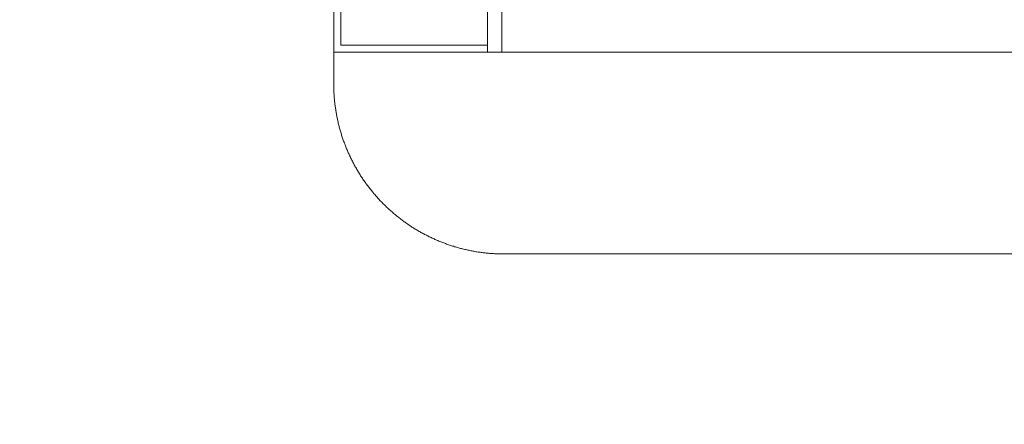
# Model space of a CAD drawing. Header units: millimetres. Extents: x -38341 to 3709, y -10682 to 48718.
# Tile 79 of 118: x -5616 to -3882, y 37466 to 38178. Entities that reach past the tile are written whole.
import ezdxf

# ---------------------------------------------------------------- set-up
doc = ezdxf.new("R2010")
doc.units = ezdxf.units.MM
doc.header["$LTSCALE"] = 50
for name, color, linetype, lineweight in [('02モデリング-03スラブ-仕上げ', 7, 'Continuous', 5), ('02モデリング-03スラブ-仕上げ_ハッチング', 7, 'Continuous', 5), ('02モデリング-04壁-内部', 7, 'Continuous', 5), ('02モデリング-04壁-内部_ハッチング', 7, 'Continuous', 5), ('02モデリング-07建具-木製', 7, 'Continuous', 5), ('02モデリング-07建具-木製_ハッチング', 7, 'Continuous', 5), ('一般', 7, 'Continuous', 5)]:
    doc.layers.add(name, color=color, linetype=linetype, lineweight=lineweight)
doc.styles.get("Standard").update_dxf_attribs({"font": 'txt', "bigfont": 'BIGFONT.SHX'})

# ---------------------------------------------------------------- blocks, each defined once
blk = doc.blocks.new('グループ-234')
at = {"color": 255, "linetype": 'Continuous', "lineweight": 5, "transparency": 33554687}
blk.add_wipeout([(4822.5, 585), (4822.5, 5617.5), (8877.5, 5617.5), (8877.5, 2467.5), (11022.5, 2467.5), (11022.5, 2117.5), (11677.5, 2117.5), (11677.5, 572.5), (11227.5, 572.5), (11227.5, 122.5), (5272.5, 122.5), (5272.5, 572.5), (4822.5, 572.5)], dxfattribs=at).dxf.layer = '02モデリング-03スラブ-仕上げ_ハッチング'
at = {"layer": '02モデリング-03スラブ-仕上げ', "color": 7, "linetype": 'Continuous', "lineweight": 5, "transparency": 33554687, "flags": 128}
blk.add_lwpolyline([(4822.5, 585), (4822.5, 5617.5), (8877.5, 5617.5), (8877.5, 2467.5), (11022.5, 2467.5), (11022.5, 2117.5), (11677.5, 2117.5), (11677.5, 572.5), (11227.5, 572.5), (11227.5, 122.5), (5272.5, 122.5), (5272.5, 572.5), (4822.5, 572.5)], close=True, dxfattribs=at)
at = {"color": 255, "linetype": 'Continuous', "lineweight": 5, "transparency": 33554687}
blk.add_wipeout([(4822.5, 585), (4822.5, 5617.5), (8877.5, 5617.5), (8877.5, 2467.5), (11022.5, 2467.5), (11022.5, 2117.5), (11677.5, 2117.5), (11677.5, 572.5), (11227.5, 572.5), (11227.5, 122.5), (5272.5, 122.5), (5272.5, 572.5), (4822.5, 572.5)], dxfattribs=at).dxf.layer = '02モデリング-03スラブ-仕上げ_ハッチング'
at = {"layer": '02モデリング-03スラブ-仕上げ', "color": 7, "linetype": 'Continuous', "lineweight": 5, "transparency": 33554687, "flags": 128}
blk.add_lwpolyline([(4822.5, 585), (4822.5, 5617.5), (8877.5, 5617.5), (8877.5, 2467.5), (11022.5, 2467.5), (11022.5, 2117.5), (11677.5, 2117.5), (11677.5, 572.5), (11227.5, 572.5), (11227.5, 122.5), (5272.5, 122.5), (5272.5, 572.5), (4822.5, 572.5)], close=True, dxfattribs=at)
at = {"layer": '02モデリング-03スラブ-仕上げ', "color": 0, "flags": 1}
for tag in ['IFC_UUID', 'instanceID']:
    blk.add_attdef(tag, (4822.5, 122.5), '', height=0.18, dxfattribs=at)
blk = doc.blocks.new('グループ-298')
at = {"color": 255, "linetype": 'Continuous', "lineweight": 5, "transparency": 33554687}
for points in [[(-775, 45), (-750, 45), (-750, -45), (-775, -45)], [(750, 45), (775, 45), (775, -45), (750, -45)]]:
    blk.add_wipeout(points, dxfattribs=at).dxf.layer = '02モデリング-07建具-木製_ハッチング'
at = {"layer": '02モデリング-07建具-木製', "color": 7, "linetype": 'Continuous', "lineweight": 5, "transparency": 33554687, "flags": 128}
for points in [[(-775, 45), (-750, 45), (-750, -45), (-775, -45)], [(750, 45), (775, 45), (775, -45), (750, -45)]]:
    blk.add_lwpolyline(points, close=True, dxfattribs=at)
blk = doc.blocks.new('グループ-299')
at = {"color": 255, "linetype": 'Continuous', "lineweight": 5, "transparency": 33554687}
blk.add_wipeout([(-750, 45), (750, 45), (750, -45), (-750, -45)], dxfattribs=at).dxf.layer = '02モデリング-07建具-木製_ハッチング'
at = {"layer": '02モデリング-07建具-木製', "color": 7, "linetype": 'Continuous', "lineweight": 5, "transparency": 33554687, "flags": 128}
blk.add_lwpolyline([(-750, 45), (750, 45), (750, -45), (-750, -45)], close=True, dxfattribs=at)
at = {"layer": '02モデリング-07建具-木製', "color": 7, "transparency": 33554687}
blk.add_blockref('グループ-298', (0, 0), dxfattribs=at)
at = {"layer": '02モデリング-07建具-木製', "color": 7, "linetype": 'Continuous', "lineweight": 5, "transparency": 33554687}
for p, q in [((-775, 45), (-750, 45)), ((-750, 45), (-750, -45)), ((775, 45), (750, 45)), ((750, 45), (750, -45)), ((-775, -45), (-750, -45)), ((775, -45), (750, -45))]:
    blk.add_line(p, q, dxfattribs=at)
blk = doc.blocks.new('グループ-300')
at = {"layer": '02モデリング-07建具-木製', "color": 7, "linetype": 'Continuous', "lineweight": 5, "transparency": 33554687}
for p, q in [((-775, 45), (775, 45)), ((-775, -45), (775, -45))]:
    blk.add_line(p, q, dxfattribs=at)
blk = doc.blocks.new('窓 (2D)-2')
at = {"layer": '02モデリング-07建具-木製', "color": 7, "transparency": 33554687}
blk.add_blockref('グループ-299', (0, 0), dxfattribs=at)
at = {"layer": '02モデリング-07建具-木製', "color": 0, "flags": 1}
for tag in ['IFC_UUID', 'instanceID']:
    blk.add_attdef(tag, (9136, 2455), '', height=0.18, dxfattribs=at)
at = {"layer": '02モデリング-07建具-木製', "color": 7, "transparency": 33554687}
blk.add_blockref('グループ-300', (0, 0), dxfattribs=at)
blk = doc.blocks.new('_2F-FL (2D)')
at = {"layer": '02モデリング-03スラブ-仕上げ', "color": 7, "transparency": 33554687}
blk.add_blockref('グループ-234', (0, 0), dxfattribs=at)
at = {"layer": '一般', "color": 7, "linetype": 'Continuous', "lineweight": 13, "transparency": 33554687}
for points in [[(8865, 2455), (11005, 2455)], [(11005, 2099.8), (9165, 2099.8), (9163.2, 2099.8), (9161.3, 2099.8), (9159.5, 2099.8), (9157.6, 2099.9), (9155.8, 2099.9), (9154, 2100), (9152.1, 2100.1), (9150.3, 2100.2), (9148.4, 2100.3), (9146.6, 2100.4), (9144.8, 2100.5), (9142.9, 2100.6), (9141.1, 2100.8), (9139.3, 2100.9), (9137.4, 2101.1), (9135.6, 2101.2), (9133.8, 2101.4), (9131.9, 2101.6), (9130.1, 2101.8), (9128.3, 2102.1), (9126.5, 2102.3), (9124.6, 2102.5), (9122.8, 2102.8), (9121, 2103), (9119.2, 2103.3), (9117.3, 2103.6), (9115.5, 2103.9), (9113.7, 2104.2), (9111.9, 2104.5), (9110.1, 2104.9), (9108.3, 2105.2), (9106.5, 2105.6), (9104.7, 2105.9), (9102.9, 2106.3), (9101.1, 2106.7), (9099.3, 2107.1), (9097.5, 2107.5), (9095.7, 2107.9), (9093.9, 2108.3), (9092.1, 2108.8), (9090.3, 2109.2), (9088.5, 2109.7), (9086.8, 2110.2), (9085, 2110.7), (9083.2, 2111.2), (9081.4, 2111.7), (9079.7, 2112.2), (9077.9, 2112.7), (9076.2, 2113.3), (9074.4, 2113.8), (9072.6, 2114.4), (9070.9, 2114.9), (9069.1, 2115.5), (9067.4, 2116.1), (9065.7, 2116.7), (9063.9, 2117.3), (9062.2, 2118), (9060.5, 2118.6), (9058.8, 2119.2), (9057, 2119.9), (9055.3, 2120.6), (9053.6, 2121.2), (9051.9, 2121.9), (9050.2, 2122.6), (9048.5, 2123.3), (9046.8, 2124.1), (9045.1, 2124.8), (9043.4, 2125.5), (9041.7, 2126.3), (9040.1, 2127), (9038.4, 2127.8), (9036.7, 2128.6), (9035.1, 2129.4), (9033.4, 2130.2), (9031.8, 2131), (9030.1, 2131.8), (9028.5, 2132.7), (9026.8, 2133.5), (9025.2, 2134.4), (9023.6, 2135.2), (9022, 2136.1), (9020.3, 2137), (9018.7, 2137.9), (9017.1, 2138.8), (9015.5, 2139.7), (9013.9, 2140.6), (9012.4, 2141.5), (9010.8, 2142.5), (9009.2, 2143.4), (9007.6, 2144.4), (9006.1, 2145.4), (9004.5, 2146.3), (9002.9, 2147.3), (9001.4, 2148.3), (8999.9, 2149.3), (8998.3, 2150.4), (8996.8, 2151.4), (8995.3, 2152.4), (8993.8, 2153.5), (8992.3, 2154.5), (8990.8, 2155.6), (8989.3, 2156.7), (8987.8, 2157.7), (8986.3, 2158.8), (8984.8, 2159.9), (8983.3, 2161), (8981.9, 2162.2), (8980.4, 2163.3), (8979, 2164.4), (8977.5, 2165.6), (8976.1, 2166.7), (8974.7, 2167.9), (8973.3, 2169.1), (8971.9, 2170.2), (8970.4, 2171.4), (8969, 2172.6), (8967.7, 2173.8), (8966.3, 2175.1), (8964.9, 2176.3), (8963.5, 2177.5), (8962.2, 2178.8), (8960.8, 2180), (8959.5, 2181.3), (8958.1, 2182.5), (8956.8, 2183.8), (8955.5, 2185.1), (8954.2, 2186.4), (8952.9, 2187.7), (8951.6, 2189), (8950.3, 2190.3), (8949, 2191.6), (8947.7, 2192.9), (8946.5, 2194.3), (8945.2, 2195.6), (8944, 2197), (8942.7, 2198.3), (8941.5, 2199.7), (8940.3, 2201.1), (8939, 2202.5), (8937.8, 2203.8), (8936.6, 2205.2), (8935.4, 2206.6), (8934.3, 2208.1), (8933.1, 2209.5), (8931.9, 2210.9), (8930.8, 2212.3), (8929.6, 2213.8), (8928.5, 2215.2), (8927.4, 2216.7), (8926.2, 2218.1), (8925.1, 2219.6), (8924, 2221.1), (8922.9, 2222.6), (8921.9, 2224.1), (8920.8, 2225.6), (8919.7, 2227.1), (8918.7, 2228.6), (8917.6, 2230.1), (8916.6, 2231.6), (8915.6, 2233.1), (8914.5, 2234.7), (8913.5, 2236.2), (8912.5, 2237.7), (8911.5, 2239.3), (8910.6, 2240.9), (8909.6, 2242.4), (8908.6, 2244), (8907.7, 2245.6), (8906.7, 2247.1), (8905.8, 2248.7), (8904.9, 2250.3), (8904, 2251.9), (8903.1, 2253.5), (8902.2, 2255.1), (8901.3, 2256.8), (8900.4, 2258.4), (8899.6, 2260), (8898.7, 2261.6), (8897.9, 2263.3), (8897, 2264.9), (8896.2, 2266.6), (8895.4, 2268.2), (8894.6, 2269.9), (8893.8, 2271.5), (8893, 2273.2), (8892.2, 2274.9), (8891.5, 2276.5), (8890.7, 2278.2), (8890, 2279.9), (8889.3, 2281.6), (8888.5, 2283.3), (8887.8, 2285), (8887.1, 2286.7), (8886.4, 2288.4), (8885.8, 2290.1), (8885.1, 2291.8), (8884.4, 2293.5), (8883.8, 2295.3), (8883.2, 2297), (8882.5, 2298.7), (8881.9, 2300.5), (8881.3, 2302.2), (8880.7, 2303.9), (8880.1, 2305.7), (8879.6, 2307.4), (8879, 2309.2), (8878.5, 2311), (8877.9, 2312.7), (8877.4, 2314.5), (8876.9, 2316.2), (8876.4, 2318), (8875.9, 2319.8), (8875.4, 2321.6), (8874.9, 2323.3), (8874.4, 2325.1), (8874, 2326.9), (8873.5, 2328.7), (8873.1, 2330.5), (8872.7, 2332.3), (8872.3, 2334.1), (8871.9, 2335.9), (8871.5, 2337.7), (8871.1, 2339.5), (8870.8, 2341.3), (8870.4, 2343.1), (8870.1, 2344.9), (8869.7, 2346.7), (8869.4, 2348.5), (8869.1, 2350.3), (8868.8, 2352.1), (8868.5, 2354), (8868.2, 2355.8), (8868, 2357.6), (8867.7, 2359.4), (8867.5, 2361.2), (8867.3, 2363.1), (8867, 2364.9), (8866.8, 2366.7), (8866.6, 2368.6), (8866.4, 2370.4), (8866.3, 2372.2), (8866.1, 2374.1), (8866, 2375.9), (8865.8, 2377.7), (8865.7, 2379.6), (8865.6, 2381.4), (8865.5, 2383.2), (8865.4, 2385.1), (8865.3, 2386.9), (8865.2, 2388.8), (8865.1, 2390.6), (8865.1, 2392.4), (8865.1, 2394.3), (8865, 2396.1), (8865, 2398), (8865, 2399.8), (8865, 2455)], [(8865, 2455), (11005, 2455)], [(11005, 2099.8), (9165, 2099.8), (9163.2, 2099.8), (9161.3, 2099.8), (9159.5, 2099.8), (9157.6, 2099.9), (9155.8, 2099.9), (9154, 2100), (9152.1, 2100.1), (9150.3, 2100.2), (9148.4, 2100.3), (9146.6, 2100.4), (9144.8, 2100.5), (9142.9, 2100.6), (9141.1, 2100.8), (9139.3, 2100.9), (9137.4, 2101.1), (9135.6, 2101.2), (9133.8, 2101.4), (9131.9, 2101.6), (9130.1, 2101.8), (9128.3, 2102.1), (9126.5, 2102.3), (9124.6, 2102.5), (9122.8, 2102.8), (9121, 2103), (9119.2, 2103.3), (9117.3, 2103.6), (9115.5, 2103.9), (9113.7, 2104.2), (9111.9, 2104.5), (9110.1, 2104.9), (9108.3, 2105.2), (9106.5, 2105.6), (9104.7, 2105.9), (9102.9, 2106.3), (9101.1, 2106.7), (9099.3, 2107.1), (9097.5, 2107.5), (9095.7, 2107.9), (9093.9, 2108.3), (9092.1, 2108.8), (9090.3, 2109.2), (9088.5, 2109.7), (9086.8, 2110.2), (9085, 2110.7), (9083.2, 2111.2), (9081.4, 2111.7), (9079.7, 2112.2), (9077.9, 2112.7), (9076.2, 2113.3), (9074.4, 2113.8), (9072.6, 2114.4), (9070.9, 2114.9), (9069.1, 2115.5), (9067.4, 2116.1), (9065.7, 2116.7), (9063.9, 2117.3), (9062.2, 2118), (9060.5, 2118.6), (9058.8, 2119.2), (9057, 2119.9), (9055.3, 2120.6), (9053.6, 2121.2), (9051.9, 2121.9), (9050.2, 2122.6), (9048.5, 2123.3), (9046.8, 2124.1), (9045.1, 2124.8), (9043.4, 2125.5), (9041.7, 2126.3), (9040.1, 2127), (9038.4, 2127.8), (9036.7, 2128.6), (9035.1, 2129.4), (9033.4, 2130.2), (9031.8, 2131), (9030.1, 2131.8), (9028.5, 2132.7), (9026.8, 2133.5), (9025.2, 2134.4), (9023.6, 2135.2), (9022, 2136.1), (9020.3, 2137), (9018.7, 2137.9), (9017.1, 2138.8), (9015.5, 2139.7), (9013.9, 2140.6), (9012.4, 2141.5), (9010.8, 2142.5), (9009.2, 2143.4), (9007.6, 2144.4), (9006.1, 2145.4), (9004.5, 2146.3), (9002.9, 2147.3), (9001.4, 2148.3), (8999.9, 2149.3), (8998.3, 2150.4), (8996.8, 2151.4), (8995.3, 2152.4), (8993.8, 2153.5), (8992.3, 2154.5), (8990.8, 2155.6), (8989.3, 2156.7), (8987.8, 2157.7), (8986.3, 2158.8), (8984.8, 2159.9), (8983.3, 2161), (8981.9, 2162.2), (8980.4, 2163.3), (8979, 2164.4), (8977.5, 2165.6), (8976.1, 2166.7), (8974.7, 2167.9), (8973.3, 2169.1), (8971.9, 2170.2), (8970.4, 2171.4), (8969, 2172.6), (8967.7, 2173.8), (8966.3, 2175.1), (8964.9, 2176.3), (8963.5, 2177.5), (8962.2, 2178.8), (8960.8, 2180), (8959.5, 2181.3), (8958.1, 2182.5), (8956.8, 2183.8), (8955.5, 2185.1), (8954.2, 2186.4), (8952.9, 2187.7), (8951.6, 2189), (8950.3, 2190.3), (8949, 2191.6), (8947.7, 2192.9), (8946.5, 2194.3), (8945.2, 2195.6), (8944, 2197), (8942.7, 2198.3), (8941.5, 2199.7), (8940.3, 2201.1), (8939, 2202.5), (8937.8, 2203.8), (8936.6, 2205.2), (8935.4, 2206.6), (8934.3, 2208.1), (8933.1, 2209.5), (8931.9, 2210.9), (8930.8, 2212.3), (8929.6, 2213.8), (8928.5, 2215.2), (8927.4, 2216.7), (8926.2, 2218.1), (8925.1, 2219.6), (8924, 2221.1), (8922.9, 2222.6), (8921.9, 2224.1), (8920.8, 2225.6), (8919.7, 2227.1), (8918.7, 2228.6), (8917.6, 2230.1), (8916.6, 2231.6), (8915.6, 2233.1), (8914.5, 2234.7), (8913.5, 2236.2), (8912.5, 2237.7), (8911.5, 2239.3), (8910.6, 2240.9), (8909.6, 2242.4), (8908.6, 2244), (8907.7, 2245.6), (8906.7, 2247.1), (8905.8, 2248.7), (8904.9, 2250.3), (8904, 2251.9), (8903.1, 2253.5), (8902.2, 2255.1), (8901.3, 2256.8), (8900.4, 2258.4), (8899.6, 2260), (8898.7, 2261.6), (8897.9, 2263.3), (8897, 2264.9), (8896.2, 2266.6), (8895.4, 2268.2), (8894.6, 2269.9), (8893.8, 2271.5), (8893, 2273.2), (8892.2, 2274.9), (8891.5, 2276.5), (8890.7, 2278.2), (8890, 2279.9), (8889.3, 2281.6), (8888.5, 2283.3), (8887.8, 2285), (8887.1, 2286.7), (8886.4, 2288.4), (8885.8, 2290.1), (8885.1, 2291.8), (8884.4, 2293.5), (8883.8, 2295.3), (8883.2, 2297), (8882.5, 2298.7), (8881.9, 2300.5), (8881.3, 2302.2), (8880.7, 2303.9), (8880.1, 2305.7), (8879.6, 2307.4), (8879, 2309.2), (8878.5, 2311), (8877.9, 2312.7), (8877.4, 2314.5), (8876.9, 2316.2), (8876.4, 2318), (8875.9, 2319.8), (8875.4, 2321.6), (8874.9, 2323.3), (8874.4, 2325.1), (8874, 2326.9), (8873.5, 2328.7), (8873.1, 2330.5), (8872.7, 2332.3), (8872.3, 2334.1), (8871.9, 2335.9), (8871.5, 2337.7), (8871.1, 2339.5), (8870.8, 2341.3), (8870.4, 2343.1), (8870.1, 2344.9), (8869.7, 2346.7), (8869.4, 2348.5), (8869.1, 2350.3), (8868.8, 2352.1), (8868.5, 2354), (8868.2, 2355.8), (8868, 2357.6), (8867.7, 2359.4), (8867.5, 2361.2), (8867.3, 2363.1), (8867, 2364.9), (8866.8, 2366.7), (8866.6, 2368.6), (8866.4, 2370.4), (8866.3, 2372.2), (8866.1, 2374.1), (8866, 2375.9), (8865.8, 2377.7), (8865.7, 2379.6), (8865.6, 2381.4), (8865.5, 2383.2), (8865.4, 2385.1), (8865.3, 2386.9), (8865.2, 2388.8), (8865.1, 2390.6), (8865.1, 2392.4), (8865.1, 2394.3), (8865, 2396.1), (8865, 2398), (8865, 2399.8), (8865, 2455)], [(8865, 2399.8), (8865, 2399.8), (8865, 2455), (8865, 2455), (8865, 2399.8)], [(8865, 2455), (8865, 2455), (11005, 2455), (11005, 2455), (8865, 2455)], [(8865, 2398), (8865, 2398), (8865, 2399.8), (8865, 2399.8), (8865, 2398)], [(8865, 2396.1), (8865, 2396.1), (8865, 2398), (8865, 2398), (8865, 2396.1)], [(8865.1, 2394.3), (8865.1, 2394.3), (8865, 2396.1), (8865, 2396.1), (8865.1, 2394.3)], [(8865.1, 2392.4), (8865.1, 2392.4), (8865.1, 2394.3), (8865.1, 2394.3), (8865.1, 2392.4)], [(8865.1, 2390.6), (8865.1, 2390.6), (8865.1, 2392.4), (8865.1, 2392.4), (8865.1, 2390.6)], [(8865.2, 2388.8), (8865.2, 2388.8), (8865.1, 2390.6), (8865.1, 2390.6), (8865.2, 2388.8)], [(8865.3, 2386.9), (8865.3, 2386.9), (8865.2, 2388.8), (8865.2, 2388.8), (8865.3, 2386.9)], [(8865.4, 2385.1), (8865.4, 2385.1), (8865.3, 2386.9), (8865.3, 2386.9), (8865.4, 2385.1)], [(8865.5, 2383.2), (8865.5, 2383.2), (8865.4, 2385.1), (8865.4, 2385.1), (8865.5, 2383.2)], [(8865.6, 2381.4), (8865.6, 2381.4), (8865.5, 2383.2), (8865.5, 2383.2), (8865.6, 2381.4)], [(8865.7, 2379.6), (8865.7, 2379.6), (8865.6, 2381.4), (8865.6, 2381.4), (8865.7, 2379.6)], [(8865.8, 2377.7), (8865.8, 2377.7), (8865.7, 2379.6), (8865.7, 2379.6), (8865.8, 2377.7)], [(8866, 2375.9), (8866, 2375.9), (8865.8, 2377.7), (8865.8, 2377.7), (8866, 2375.9)], [(8866.1, 2374.1), (8866.1, 2374.1), (8866, 2375.9), (8866, 2375.9), (8866.1, 2374.1)], [(8866.3, 2372.2), (8866.3, 2372.2), (8866.1, 2374.1), (8866.1, 2374.1), (8866.3, 2372.2)], [(8866.4, 2370.4), (8866.4, 2370.4), (8866.3, 2372.2), (8866.3, 2372.2), (8866.4, 2370.4)], [(8866.6, 2368.6), (8866.6, 2368.6), (8866.4, 2370.4), (8866.4, 2370.4), (8866.6, 2368.6)], [(8866.8, 2366.7), (8866.8, 2366.7), (8866.6, 2368.6), (8866.6, 2368.6), (8866.8, 2366.7)], [(8867, 2364.9), (8867, 2364.9), (8866.8, 2366.7), (8866.8, 2366.7), (8867, 2364.9)], [(8867.3, 2363.1), (8867.3, 2363.1), (8867, 2364.9), (8867, 2364.9), (8867.3, 2363.1)], [(8867.5, 2361.2), (8867.5, 2361.2), (8867.3, 2363.1), (8867.3, 2363.1), (8867.5, 2361.2)], [(8867.7, 2359.4), (8867.7, 2359.4), (8867.5, 2361.2), (8867.5, 2361.2), (8867.7, 2359.4)], [(8868, 2357.6), (8868, 2357.6), (8867.7, 2359.4), (8867.7, 2359.4), (8868, 2357.6)], [(8868.2, 2355.8), (8868.2, 2355.8), (8868, 2357.6), (8868, 2357.6), (8868.2, 2355.8)], [(8868.5, 2354), (8868.5, 2354), (8868.2, 2355.8), (8868.2, 2355.8), (8868.5, 2354)], [(8868.8, 2352.1), (8868.8, 2352.1), (8868.5, 2354), (8868.5, 2354), (8868.8, 2352.1)], [(8869.1, 2350.3), (8869.1, 2350.3), (8868.8, 2352.1), (8868.8, 2352.1), (8869.1, 2350.3)], [(8869.4, 2348.5), (8869.4, 2348.5), (8869.1, 2350.3), (8869.1, 2350.3), (8869.4, 2348.5)], [(8869.7, 2346.7), (8869.7, 2346.7), (8869.4, 2348.5), (8869.4, 2348.5), (8869.7, 2346.7)], [(8870.1, 2344.9), (8870.1, 2344.9), (8869.7, 2346.7), (8869.7, 2346.7), (8870.1, 2344.9)], [(8870.4, 2343.1), (8870.4, 2343.1), (8870.1, 2344.9), (8870.1, 2344.9), (8870.4, 2343.1)], [(8870.8, 2341.3), (8870.8, 2341.3), (8870.4, 2343.1), (8870.4, 2343.1), (8870.8, 2341.3)], [(8871.1, 2339.5), (8871.1, 2339.5), (8870.8, 2341.3), (8870.8, 2341.3), (8871.1, 2339.5)], [(8871.5, 2337.7), (8871.5, 2337.7), (8871.1, 2339.5), (8871.1, 2339.5), (8871.5, 2337.7)], [(8871.9, 2335.9), (8871.9, 2335.9), (8871.5, 2337.7), (8871.5, 2337.7), (8871.9, 2335.9)], [(8872.3, 2334.1), (8872.3, 2334.1), (8871.9, 2335.9), (8871.9, 2335.9), (8872.3, 2334.1)], [(8872.7, 2332.3), (8872.7, 2332.3), (8872.3, 2334.1), (8872.3, 2334.1), (8872.7, 2332.3)], [(8873.1, 2330.5), (8873.1, 2330.5), (8872.7, 2332.3), (8872.7, 2332.3), (8873.1, 2330.5)], [(8873.5, 2328.7), (8873.5, 2328.7), (8873.1, 2330.5), (8873.1, 2330.5), (8873.5, 2328.7)], [(8874, 2326.9), (8874, 2326.9), (8873.5, 2328.7), (8873.5, 2328.7), (8874, 2326.9)], [(8874.4, 2325.1), (8874.4, 2325.1), (8874, 2326.9), (8874, 2326.9), (8874.4, 2325.1)], [(8874.9, 2323.3), (8874.9, 2323.3), (8874.4, 2325.1), (8874.4, 2325.1), (8874.9, 2323.3)], [(8875.4, 2321.6), (8875.4, 2321.6), (8874.9, 2323.3), (8874.9, 2323.3), (8875.4, 2321.6)], [(8875.9, 2319.8), (8875.9, 2319.8), (8875.4, 2321.6), (8875.4, 2321.6), (8875.9, 2319.8)], [(8876.4, 2318), (8876.4, 2318), (8875.9, 2319.8), (8875.9, 2319.8), (8876.4, 2318)], [(8876.9, 2316.2), (8876.9, 2316.2), (8876.4, 2318), (8876.4, 2318), (8876.9, 2316.2)], [(8877.4, 2314.5), (8877.4, 2314.5), (8876.9, 2316.2), (8876.9, 2316.2), (8877.4, 2314.5)], [(8877.9, 2312.7), (8877.9, 2312.7), (8877.4, 2314.5), (8877.4, 2314.5), (8877.9, 2312.7)], [(8878.5, 2311), (8878.5, 2311), (8877.9, 2312.7), (8877.9, 2312.7), (8878.5, 2311)], [(8879, 2309.2), (8879, 2309.2), (8878.5, 2311), (8878.5, 2311), (8879, 2309.2)], [(8879.6, 2307.4), (8879.6, 2307.4), (8879, 2309.2), (8879, 2309.2), (8879.6, 2307.4)], [(8880.1, 2305.7), (8880.1, 2305.7), (8879.6, 2307.4), (8879.6, 2307.4), (8880.1, 2305.7)], [(8880.7, 2303.9), (8880.7, 2303.9), (8880.1, 2305.7), (8880.1, 2305.7), (8880.7, 2303.9)], [(8881.3, 2302.2), (8881.3, 2302.2), (8880.7, 2303.9), (8880.7, 2303.9), (8881.3, 2302.2)], [(8881.9, 2300.5), (8881.9, 2300.5), (8881.3, 2302.2), (8881.3, 2302.2), (8881.9, 2300.5)], [(8882.5, 2298.7), (8882.5, 2298.7), (8881.9, 2300.5), (8881.9, 2300.5), (8882.5, 2298.7)], [(8883.2, 2297), (8883.2, 2297), (8882.5, 2298.7), (8882.5, 2298.7), (8883.2, 2297)], [(8883.8, 2295.3), (8883.8, 2295.3), (8883.2, 2297), (8883.2, 2297), (8883.8, 2295.3)], [(8884.4, 2293.5), (8884.4, 2293.5), (8883.8, 2295.3), (8883.8, 2295.3), (8884.4, 2293.5)], [(8885.1, 2291.8), (8885.1, 2291.8), (8884.4, 2293.5), (8884.4, 2293.5), (8885.1, 2291.8)], [(8885.8, 2290.1), (8885.8, 2290.1), (8885.1, 2291.8), (8885.1, 2291.8), (8885.8, 2290.1)], [(8886.4, 2288.4), (8886.4, 2288.4), (8885.8, 2290.1), (8885.8, 2290.1), (8886.4, 2288.4)], [(8887.1, 2286.7), (8887.1, 2286.7), (8886.4, 2288.4), (8886.4, 2288.4), (8887.1, 2286.7)], [(8887.8, 2285), (8887.8, 2285), (8887.1, 2286.7), (8887.1, 2286.7), (8887.8, 2285)], [(8888.5, 2283.3), (8888.5, 2283.3), (8887.8, 2285), (8887.8, 2285), (8888.5, 2283.3)], [(8889.3, 2281.6), (8889.3, 2281.6), (8888.5, 2283.3), (8888.5, 2283.3), (8889.3, 2281.6)], [(8890, 2279.9), (8890, 2279.9), (8889.3, 2281.6), (8889.3, 2281.6), (8890, 2279.9)], [(8890.7, 2278.2), (8890.7, 2278.2), (8890, 2279.9), (8890, 2279.9), (8890.7, 2278.2)], [(8891.5, 2276.5), (8891.5, 2276.5), (8890.7, 2278.2), (8890.7, 2278.2), (8891.5, 2276.5)], [(8892.2, 2274.9), (8892.2, 2274.9), (8891.5, 2276.5), (8891.5, 2276.5), (8892.2, 2274.9)], [(8893, 2273.2), (8893, 2273.2), (8892.2, 2274.9), (8892.2, 2274.9), (8893, 2273.2)], [(8893.8, 2271.5), (8893.8, 2271.5), (8893, 2273.2), (8893, 2273.2), (8893.8, 2271.5)], [(8894.6, 2269.9), (8894.6, 2269.9), (8893.8, 2271.5), (8893.8, 2271.5), (8894.6, 2269.9)], [(8895.4, 2268.2), (8895.4, 2268.2), (8894.6, 2269.9), (8894.6, 2269.9), (8895.4, 2268.2)], [(8896.2, 2266.6), (8896.2, 2266.6), (8895.4, 2268.2), (8895.4, 2268.2), (8896.2, 2266.6)], [(8897, 2264.9), (8897, 2264.9), (8896.2, 2266.6), (8896.2, 2266.6), (8897, 2264.9)], [(8897.9, 2263.3), (8897.9, 2263.3), (8897, 2264.9), (8897, 2264.9), (8897.9, 2263.3)], [(8898.7, 2261.6), (8898.7, 2261.6), (8897.9, 2263.3), (8897.9, 2263.3), (8898.7, 2261.6)], [(8899.6, 2260), (8899.6, 2260), (8898.7, 2261.6), (8898.7, 2261.6), (8899.6, 2260)], [(8900.4, 2258.4), (8900.4, 2258.4), (8899.6, 2260), (8899.6, 2260), (8900.4, 2258.4)], [(8901.3, 2256.8), (8901.3, 2256.8), (8900.4, 2258.4), (8900.4, 2258.4), (8901.3, 2256.8)], [(8902.2, 2255.1), (8902.2, 2255.1), (8901.3, 2256.8), (8901.3, 2256.8), (8902.2, 2255.1)], [(8903.1, 2253.5), (8903.1, 2253.5), (8902.2, 2255.1), (8902.2, 2255.1), (8903.1, 2253.5)], [(8904, 2251.9), (8904, 2251.9), (8903.1, 2253.5), (8903.1, 2253.5), (8904, 2251.9)], [(8904.9, 2250.3), (8904.9, 2250.3), (8904, 2251.9), (8904, 2251.9), (8904.9, 2250.3)], [(8905.8, 2248.7), (8905.8, 2248.7), (8904.9, 2250.3), (8904.9, 2250.3), (8905.8, 2248.7)], [(8906.7, 2247.1), (8906.7, 2247.1), (8905.8, 2248.7), (8905.8, 2248.7), (8906.7, 2247.1)], [(8907.7, 2245.6), (8907.7, 2245.6), (8906.7, 2247.1), (8906.7, 2247.1), (8907.7, 2245.6)], [(8908.6, 2244), (8908.6, 2244), (8907.7, 2245.6), (8907.7, 2245.6), (8908.6, 2244)], [(8909.6, 2242.4), (8909.6, 2242.4), (8908.6, 2244), (8908.6, 2244), (8909.6, 2242.4)], [(8910.6, 2240.9), (8910.6, 2240.9), (8909.6, 2242.4), (8909.6, 2242.4), (8910.6, 2240.9)], [(8911.5, 2239.3), (8911.5, 2239.3), (8910.6, 2240.9), (8910.6, 2240.9), (8911.5, 2239.3)], [(8912.5, 2237.7), (8912.5, 2237.7), (8911.5, 2239.3), (8911.5, 2239.3), (8912.5, 2237.7)], [(8913.5, 2236.2), (8913.5, 2236.2), (8912.5, 2237.7), (8912.5, 2237.7), (8913.5, 2236.2)], [(8914.5, 2234.7), (8914.5, 2234.7), (8913.5, 2236.2), (8913.5, 2236.2), (8914.5, 2234.7)], [(8915.6, 2233.1), (8915.6, 2233.1), (8914.5, 2234.7), (8914.5, 2234.7), (8915.6, 2233.1)], [(8916.6, 2231.6), (8916.6, 2231.6), (8915.6, 2233.1), (8915.6, 2233.1), (8916.6, 2231.6)], [(8917.6, 2230.1), (8917.6, 2230.1), (8916.6, 2231.6), (8916.6, 2231.6), (8917.6, 2230.1)], [(8918.7, 2228.6), (8918.7, 2228.6), (8917.6, 2230.1), (8917.6, 2230.1), (8918.7, 2228.6)], [(8919.7, 2227.1), (8919.7, 2227.1), (8918.7, 2228.6), (8918.7, 2228.6), (8919.7, 2227.1)], [(8920.8, 2225.6), (8920.8, 2225.6), (8919.7, 2227.1), (8919.7, 2227.1), (8920.8, 2225.6)], [(8921.9, 2224.1), (8921.9, 2224.1), (8920.8, 2225.6), (8920.8, 2225.6), (8921.9, 2224.1)], [(8922.9, 2222.6), (8922.9, 2222.6), (8921.9, 2224.1), (8921.9, 2224.1), (8922.9, 2222.6)], [(8924, 2221.1), (8924, 2221.1), (8922.9, 2222.6), (8922.9, 2222.6), (8924, 2221.1)], [(8925.1, 2219.6), (8925.1, 2219.6), (8924, 2221.1), (8924, 2221.1), (8925.1, 2219.6)], [(8926.2, 2218.1), (8926.2, 2218.1), (8925.1, 2219.6), (8925.1, 2219.6), (8926.2, 2218.1)], [(8927.4, 2216.7), (8927.4, 2216.7), (8926.2, 2218.1), (8926.2, 2218.1), (8927.4, 2216.7)], [(8928.5, 2215.2), (8928.5, 2215.2), (8927.4, 2216.7), (8927.4, 2216.7), (8928.5, 2215.2)], [(8929.6, 2213.8), (8929.6, 2213.8), (8928.5, 2215.2), (8928.5, 2215.2), (8929.6, 2213.8)], [(8930.8, 2212.3), (8930.8, 2212.3), (8929.6, 2213.8), (8929.6, 2213.8), (8930.8, 2212.3)], [(8931.9, 2210.9), (8931.9, 2210.9), (8930.8, 2212.3), (8930.8, 2212.3), (8931.9, 2210.9)], [(8933.1, 2209.5), (8933.1, 2209.5), (8931.9, 2210.9), (8931.9, 2210.9), (8933.1, 2209.5)], [(8934.3, 2208.1), (8934.3, 2208.1), (8933.1, 2209.5), (8933.1, 2209.5), (8934.3, 2208.1)], [(8935.4, 2206.6), (8935.4, 2206.6), (8934.3, 2208.1), (8934.3, 2208.1), (8935.4, 2206.6)], [(8936.6, 2205.2), (8936.6, 2205.2), (8935.4, 2206.6), (8935.4, 2206.6), (8936.6, 2205.2)], [(8937.8, 2203.8), (8937.8, 2203.8), (8936.6, 2205.2), (8936.6, 2205.2), (8937.8, 2203.8)], [(8939, 2202.5), (8939, 2202.5), (8937.8, 2203.8), (8937.8, 2203.8), (8939, 2202.5)], [(8940.3, 2201.1), (8940.3, 2201.1), (8939, 2202.5), (8939, 2202.5), (8940.3, 2201.1)], [(8941.5, 2199.7), (8941.5, 2199.7), (8940.3, 2201.1), (8940.3, 2201.1), (8941.5, 2199.7)], [(8942.7, 2198.3), (8942.7, 2198.3), (8941.5, 2199.7), (8941.5, 2199.7), (8942.7, 2198.3)], [(8944, 2197), (8944, 2197), (8942.7, 2198.3), (8942.7, 2198.3), (8944, 2197)], [(8945.2, 2195.6), (8945.2, 2195.6), (8944, 2197), (8944, 2197), (8945.2, 2195.6)], [(8946.5, 2194.3), (8946.5, 2194.3), (8945.2, 2195.6), (8945.2, 2195.6), (8946.5, 2194.3)], [(8947.7, 2192.9), (8947.7, 2192.9), (8946.5, 2194.3), (8946.5, 2194.3), (8947.7, 2192.9)], [(8949, 2191.6), (8949, 2191.6), (8947.7, 2192.9), (8947.7, 2192.9), (8949, 2191.6)], [(8950.3, 2190.3), (8950.3, 2190.3), (8949, 2191.6), (8949, 2191.6), (8950.3, 2190.3)], [(8951.6, 2189), (8951.6, 2189), (8950.3, 2190.3), (8950.3, 2190.3), (8951.6, 2189)], [(8952.9, 2187.7), (8952.9, 2187.7), (8951.6, 2189), (8951.6, 2189), (8952.9, 2187.7)], [(8954.2, 2186.4), (8954.2, 2186.4), (8952.9, 2187.7), (8952.9, 2187.7), (8954.2, 2186.4)], [(8955.5, 2185.1), (8955.5, 2185.1), (8954.2, 2186.4), (8954.2, 2186.4), (8955.5, 2185.1)], [(8956.8, 2183.8), (8956.8, 2183.8), (8955.5, 2185.1), (8955.5, 2185.1), (8956.8, 2183.8)], [(8958.1, 2182.5), (8958.1, 2182.5), (8956.8, 2183.8), (8956.8, 2183.8), (8958.1, 2182.5)], [(8959.5, 2181.3), (8959.5, 2181.3), (8958.1, 2182.5), (8958.1, 2182.5), (8959.5, 2181.3)], [(8960.8, 2180), (8960.8, 2180), (8959.5, 2181.3), (8959.5, 2181.3), (8960.8, 2180)], [(8962.2, 2178.8), (8962.2, 2178.8), (8960.8, 2180), (8960.8, 2180), (8962.2, 2178.8)], [(8963.5, 2177.5), (8963.5, 2177.5), (8962.2, 2178.8), (8962.2, 2178.8), (8963.5, 2177.5)], [(8964.9, 2176.3), (8964.9, 2176.3), (8963.5, 2177.5), (8963.5, 2177.5), (8964.9, 2176.3)], [(8966.3, 2175.1), (8966.3, 2175.1), (8964.9, 2176.3), (8964.9, 2176.3), (8966.3, 2175.1)], [(8967.7, 2173.8), (8967.7, 2173.8), (8966.3, 2175.1), (8966.3, 2175.1), (8967.7, 2173.8)], [(8969, 2172.6), (8969, 2172.6), (8967.7, 2173.8), (8967.7, 2173.8), (8969, 2172.6)], [(8970.4, 2171.4), (8970.4, 2171.4), (8969, 2172.6), (8969, 2172.6), (8970.4, 2171.4)], [(8971.9, 2170.2), (8971.9, 2170.2), (8970.4, 2171.4), (8970.4, 2171.4), (8971.9, 2170.2)], [(8973.3, 2169.1), (8973.3, 2169.1), (8971.9, 2170.2), (8971.9, 2170.2), (8973.3, 2169.1)], [(8974.7, 2167.9), (8974.7, 2167.9), (8973.3, 2169.1), (8973.3, 2169.1), (8974.7, 2167.9)], [(8976.1, 2166.7), (8976.1, 2166.7), (8974.7, 2167.9), (8974.7, 2167.9), (8976.1, 2166.7)], [(8977.5, 2165.6), (8977.5, 2165.6), (8976.1, 2166.7), (8976.1, 2166.7), (8977.5, 2165.6)], [(8979, 2164.4), (8979, 2164.4), (8977.5, 2165.6), (8977.5, 2165.6), (8979, 2164.4)], [(8980.4, 2163.3), (8980.4, 2163.3), (8979, 2164.4), (8979, 2164.4), (8980.4, 2163.3)], [(8981.9, 2162.2), (8981.9, 2162.2), (8980.4, 2163.3), (8980.4, 2163.3), (8981.9, 2162.2)], [(8983.3, 2161), (8983.3, 2161), (8981.9, 2162.2), (8981.9, 2162.2), (8983.3, 2161)], [(8984.8, 2159.9), (8984.8, 2159.9), (8983.3, 2161), (8983.3, 2161), (8984.8, 2159.9)], [(8986.3, 2158.8), (8986.3, 2158.8), (8984.8, 2159.9), (8984.8, 2159.9), (8986.3, 2158.8)], [(8987.8, 2157.7), (8987.8, 2157.7), (8986.3, 2158.8), (8986.3, 2158.8), (8987.8, 2157.7)], [(8989.3, 2156.7), (8989.3, 2156.7), (8987.8, 2157.7), (8987.8, 2157.7), (8989.3, 2156.7)], [(8990.8, 2155.6), (8990.8, 2155.6), (8989.3, 2156.7), (8989.3, 2156.7), (8990.8, 2155.6)], [(8992.3, 2154.5), (8992.3, 2154.5), (8990.8, 2155.6), (8990.8, 2155.6), (8992.3, 2154.5)], [(8993.8, 2153.5), (8993.8, 2153.5), (8992.3, 2154.5), (8992.3, 2154.5), (8993.8, 2153.5)], [(8995.3, 2152.4), (8995.3, 2152.4), (8993.8, 2153.5), (8993.8, 2153.5), (8995.3, 2152.4)], [(8996.8, 2151.4), (8996.8, 2151.4), (8995.3, 2152.4), (8995.3, 2152.4), (8996.8, 2151.4)], [(8998.3, 2150.4), (8998.3, 2150.4), (8996.8, 2151.4), (8996.8, 2151.4), (8998.3, 2150.4)], [(8999.9, 2149.3), (8999.9, 2149.3), (8998.3, 2150.4), (8998.3, 2150.4), (8999.9, 2149.3)], [(9001.4, 2148.3), (9001.4, 2148.3), (8999.9, 2149.3), (8999.9, 2149.3), (9001.4, 2148.3)], [(9002.9, 2147.3), (9002.9, 2147.3), (9001.4, 2148.3), (9001.4, 2148.3), (9002.9, 2147.3)], [(9004.5, 2146.3), (9004.5, 2146.3), (9002.9, 2147.3), (9002.9, 2147.3), (9004.5, 2146.3)], [(9006.1, 2145.4), (9006.1, 2145.4), (9004.5, 2146.3), (9004.5, 2146.3), (9006.1, 2145.4)], [(9007.6, 2144.4), (9007.6, 2144.4), (9006.1, 2145.4), (9006.1, 2145.4), (9007.6, 2144.4)], [(9009.2, 2143.4), (9009.2, 2143.4), (9007.6, 2144.4), (9007.6, 2144.4), (9009.2, 2143.4)], [(9010.8, 2142.5), (9010.8, 2142.5), (9009.2, 2143.4), (9009.2, 2143.4), (9010.8, 2142.5)], [(9012.4, 2141.5), (9012.4, 2141.5), (9010.8, 2142.5), (9010.8, 2142.5), (9012.4, 2141.5)], [(9013.9, 2140.6), (9013.9, 2140.6), (9012.4, 2141.5), (9012.4, 2141.5), (9013.9, 2140.6)], [(9015.5, 2139.7), (9015.5, 2139.7), (9013.9, 2140.6), (9013.9, 2140.6), (9015.5, 2139.7)], [(9017.1, 2138.8), (9017.1, 2138.8), (9015.5, 2139.7), (9015.5, 2139.7), (9017.1, 2138.8)], [(9018.7, 2137.9), (9018.7, 2137.9), (9017.1, 2138.8), (9017.1, 2138.8), (9018.7, 2137.9)], [(9020.3, 2137), (9020.3, 2137), (9018.7, 2137.9), (9018.7, 2137.9), (9020.3, 2137)], [(9022, 2136.1), (9022, 2136.1), (9020.3, 2137), (9020.3, 2137), (9022, 2136.1)], [(9023.6, 2135.2), (9023.6, 2135.2), (9022, 2136.1), (9022, 2136.1), (9023.6, 2135.2)], [(9025.2, 2134.4), (9025.2, 2134.4), (9023.6, 2135.2), (9023.6, 2135.2), (9025.2, 2134.4)], [(9026.8, 2133.5), (9026.8, 2133.5), (9025.2, 2134.4), (9025.2, 2134.4), (9026.8, 2133.5)], [(9028.5, 2132.7), (9028.5, 2132.7), (9026.8, 2133.5), (9026.8, 2133.5), (9028.5, 2132.7)], [(9030.1, 2131.8), (9030.1, 2131.8), (9028.5, 2132.7), (9028.5, 2132.7), (9030.1, 2131.8)], [(9031.8, 2131), (9031.8, 2131), (9030.1, 2131.8), (9030.1, 2131.8), (9031.8, 2131)], [(9033.4, 2130.2), (9033.4, 2130.2), (9031.8, 2131), (9031.8, 2131), (9033.4, 2130.2)], [(9035.1, 2129.4), (9035.1, 2129.4), (9033.4, 2130.2), (9033.4, 2130.2), (9035.1, 2129.4)], [(9036.7, 2128.6), (9036.7, 2128.6), (9035.1, 2129.4), (9035.1, 2129.4), (9036.7, 2128.6)], [(9038.4, 2127.8), (9038.4, 2127.8), (9036.7, 2128.6), (9036.7, 2128.6), (9038.4, 2127.8)], [(9040.1, 2127), (9040.1, 2127), (9038.4, 2127.8), (9038.4, 2127.8), (9040.1, 2127)], [(9041.7, 2126.3), (9041.7, 2126.3), (9040.1, 2127), (9040.1, 2127), (9041.7, 2126.3)], [(9043.4, 2125.5), (9043.4, 2125.5), (9041.7, 2126.3), (9041.7, 2126.3), (9043.4, 2125.5)], [(9045.1, 2124.8), (9045.1, 2124.8), (9043.4, 2125.5), (9043.4, 2125.5), (9045.1, 2124.8)], [(9046.8, 2124.1), (9046.8, 2124.1), (9045.1, 2124.8), (9045.1, 2124.8), (9046.8, 2124.1)], [(9048.5, 2123.3), (9048.5, 2123.3), (9046.8, 2124.1), (9046.8, 2124.1), (9048.5, 2123.3)], [(9050.2, 2122.6), (9050.2, 2122.6), (9048.5, 2123.3), (9048.5, 2123.3), (9050.2, 2122.6)], [(9051.9, 2121.9), (9051.9, 2121.9), (9050.2, 2122.6), (9050.2, 2122.6), (9051.9, 2121.9)], [(9053.6, 2121.2), (9053.6, 2121.2), (9051.9, 2121.9), (9051.9, 2121.9), (9053.6, 2121.2)], [(9055.3, 2120.6), (9055.3, 2120.6), (9053.6, 2121.2), (9053.6, 2121.2), (9055.3, 2120.6)], [(9057, 2119.9), (9057, 2119.9), (9055.3, 2120.6), (9055.3, 2120.6), (9057, 2119.9)], [(9058.8, 2119.2), (9058.8, 2119.2), (9057, 2119.9), (9057, 2119.9), (9058.8, 2119.2)], [(9060.5, 2118.6), (9060.5, 2118.6), (9058.8, 2119.2), (9058.8, 2119.2), (9060.5, 2118.6)], [(9062.2, 2118), (9062.2, 2118), (9060.5, 2118.6), (9060.5, 2118.6), (9062.2, 2118)], [(9063.9, 2117.3), (9063.9, 2117.3), (9062.2, 2118), (9062.2, 2118), (9063.9, 2117.3)], [(9065.7, 2116.7), (9065.7, 2116.7), (9063.9, 2117.3), (9063.9, 2117.3), (9065.7, 2116.7)], [(9067.4, 2116.1), (9067.4, 2116.1), (9065.7, 2116.7), (9065.7, 2116.7), (9067.4, 2116.1)], [(9069.1, 2115.5), (9069.1, 2115.5), (9067.4, 2116.1), (9067.4, 2116.1), (9069.1, 2115.5)], [(9070.9, 2114.9), (9070.9, 2114.9), (9069.1, 2115.5), (9069.1, 2115.5), (9070.9, 2114.9)], [(9072.6, 2114.4), (9072.6, 2114.4), (9070.9, 2114.9), (9070.9, 2114.9), (9072.6, 2114.4)], [(9074.4, 2113.8), (9074.4, 2113.8), (9072.6, 2114.4), (9072.6, 2114.4), (9074.4, 2113.8)], [(9076.2, 2113.3), (9076.2, 2113.3), (9074.4, 2113.8), (9074.4, 2113.8), (9076.2, 2113.3)], [(9077.9, 2112.7), (9077.9, 2112.7), (9076.2, 2113.3), (9076.2, 2113.3), (9077.9, 2112.7)], [(9079.7, 2112.2), (9079.7, 2112.2), (9077.9, 2112.7), (9077.9, 2112.7), (9079.7, 2112.2)], [(9081.4, 2111.7), (9081.4, 2111.7), (9079.7, 2112.2), (9079.7, 2112.2), (9081.4, 2111.7)], [(9083.2, 2111.2), (9083.2, 2111.2), (9081.4, 2111.7), (9081.4, 2111.7), (9083.2, 2111.2)], [(9085, 2110.7), (9085, 2110.7), (9083.2, 2111.2), (9083.2, 2111.2), (9085, 2110.7)], [(9086.8, 2110.2), (9086.8, 2110.2), (9085, 2110.7), (9085, 2110.7), (9086.8, 2110.2)], [(9088.5, 2109.7), (9088.5, 2109.7), (9086.8, 2110.2), (9086.8, 2110.2), (9088.5, 2109.7)], [(9090.3, 2109.2), (9090.3, 2109.2), (9088.5, 2109.7), (9088.5, 2109.7), (9090.3, 2109.2)], [(9092.1, 2108.8), (9092.1, 2108.8), (9090.3, 2109.2), (9090.3, 2109.2), (9092.1, 2108.8)], [(9093.9, 2108.3), (9093.9, 2108.3), (9092.1, 2108.8), (9092.1, 2108.8), (9093.9, 2108.3)], [(9095.7, 2107.9), (9095.7, 2107.9), (9093.9, 2108.3), (9093.9, 2108.3), (9095.7, 2107.9)], [(9097.5, 2107.5), (9097.5, 2107.5), (9095.7, 2107.9), (9095.7, 2107.9), (9097.5, 2107.5)], [(9099.3, 2107.1), (9099.3, 2107.1), (9097.5, 2107.5), (9097.5, 2107.5), (9099.3, 2107.1)], [(9101.1, 2106.7), (9101.1, 2106.7), (9099.3, 2107.1), (9099.3, 2107.1), (9101.1, 2106.7)], [(9102.9, 2106.3), (9102.9, 2106.3), (9101.1, 2106.7), (9101.1, 2106.7), (9102.9, 2106.3)], [(9104.7, 2105.9), (9104.7, 2105.9), (9102.9, 2106.3), (9102.9, 2106.3), (9104.7, 2105.9)], [(9106.5, 2105.6), (9106.5, 2105.6), (9104.7, 2105.9), (9104.7, 2105.9), (9106.5, 2105.6)], [(9108.3, 2105.2), (9108.3, 2105.2), (9106.5, 2105.6), (9106.5, 2105.6), (9108.3, 2105.2)], [(9110.1, 2104.9), (9110.1, 2104.9), (9108.3, 2105.2), (9108.3, 2105.2), (9110.1, 2104.9)], [(9111.9, 2104.5), (9111.9, 2104.5), (9110.1, 2104.9), (9110.1, 2104.9), (9111.9, 2104.5)], [(9113.7, 2104.2), (9113.7, 2104.2), (9111.9, 2104.5), (9111.9, 2104.5), (9113.7, 2104.2)], [(9115.5, 2103.9), (9115.5, 2103.9), (9113.7, 2104.2), (9113.7, 2104.2), (9115.5, 2103.9)], [(9117.3, 2103.6), (9117.3, 2103.6), (9115.5, 2103.9), (9115.5, 2103.9), (9117.3, 2103.6)], [(9119.2, 2103.3), (9119.2, 2103.3), (9117.3, 2103.6), (9117.3, 2103.6), (9119.2, 2103.3)], [(9121, 2103), (9121, 2103), (9119.2, 2103.3), (9119.2, 2103.3), (9121, 2103)], [(9122.8, 2102.8), (9122.8, 2102.8), (9121, 2103), (9121, 2103), (9122.8, 2102.8)], [(9124.6, 2102.5), (9124.6, 2102.5), (9122.8, 2102.8), (9122.8, 2102.8), (9124.6, 2102.5)], [(9126.5, 2102.3), (9126.5, 2102.3), (9124.6, 2102.5), (9124.6, 2102.5), (9126.5, 2102.3)], [(9128.3, 2102.1), (9128.3, 2102.1), (9126.5, 2102.3), (9126.5, 2102.3), (9128.3, 2102.1)], [(9130.1, 2101.8), (9130.1, 2101.8), (9128.3, 2102.1), (9128.3, 2102.1), (9130.1, 2101.8)], [(9131.9, 2101.6), (9131.9, 2101.6), (9130.1, 2101.8), (9130.1, 2101.8), (9131.9, 2101.6)], [(9133.8, 2101.4), (9133.8, 2101.4), (9131.9, 2101.6), (9131.9, 2101.6), (9133.8, 2101.4)], [(9135.6, 2101.2), (9135.6, 2101.2), (9133.8, 2101.4), (9133.8, 2101.4), (9135.6, 2101.2)], [(9137.4, 2101.1), (9137.4, 2101.1), (9135.6, 2101.2), (9135.6, 2101.2), (9137.4, 2101.1)], [(9139.3, 2100.9), (9139.3, 2100.9), (9137.4, 2101.1), (9137.4, 2101.1), (9139.3, 2100.9)], [(9141.1, 2100.8), (9141.1, 2100.8), (9139.3, 2100.9), (9139.3, 2100.9), (9141.1, 2100.8)], [(9142.9, 2100.6), (9142.9, 2100.6), (9141.1, 2100.8), (9141.1, 2100.8), (9142.9, 2100.6)], [(9144.8, 2100.5), (9144.8, 2100.5), (9142.9, 2100.6), (9142.9, 2100.6), (9144.8, 2100.5)], [(9146.6, 2100.4), (9146.6, 2100.4), (9144.8, 2100.5), (9144.8, 2100.5), (9146.6, 2100.4)], [(9148.4, 2100.3), (9148.4, 2100.3), (9146.6, 2100.4), (9146.6, 2100.4), (9148.4, 2100.3)], [(9150.3, 2100.2), (9150.3, 2100.2), (9148.4, 2100.3), (9148.4, 2100.3), (9150.3, 2100.2)], [(9152.1, 2100.1), (9152.1, 2100.1), (9150.3, 2100.2), (9150.3, 2100.2), (9152.1, 2100.1)], [(9154, 2100), (9154, 2100), (9152.1, 2100.1), (9152.1, 2100.1), (9154, 2100)], [(9155.8, 2099.9), (9155.8, 2099.9), (9154, 2100), (9154, 2100), (9155.8, 2099.9)], [(9157.6, 2099.9), (9157.6, 2099.9), (9155.8, 2099.9), (9155.8, 2099.9), (9157.6, 2099.9)], [(9159.5, 2099.8), (9159.5, 2099.8), (9157.6, 2099.9), (9157.6, 2099.9), (9159.5, 2099.8)], [(9161.3, 2099.8), (9161.3, 2099.8), (9159.5, 2099.8), (9159.5, 2099.8), (9161.3, 2099.8)], [(9163.2, 2099.8), (9163.2, 2099.8), (9161.3, 2099.8), (9161.3, 2099.8), (9163.2, 2099.8)], [(9165, 2099.8), (9165, 2099.8), (9163.2, 2099.8), (9163.2, 2099.8), (9165, 2099.8)], [(11005, 2099.8), (11005, 2099.8), (9165, 2099.8), (9165, 2099.8), (11005, 2099.8)]]:
    blk.add_lwpolyline(points, dxfattribs=at)
at = {"color": 255, "linetype": 'Continuous', "lineweight": 18, "transparency": 33554687}
blk.add_wipeout([(8955, 2545), (9136, 2545), (9136, 2455), (8865, 2455)], dxfattribs=at).dxf.layer = '02モデリング-04壁-内部_ハッチング'
blk.add_wipeout([(8865, 2455), (8877.5, 2467.5), (9136, 2467.5), (9136, 2455)], dxfattribs=at).dxf.layer = '02モデリング-04壁-内部_ハッチング'
at = {"layer": '02モデリング-04壁-内部', "color": 7, "linetype": 'Continuous', "lineweight": 18, "transparency": 33554687}
blk.add_line((9136, 2455), (8865, 2455), dxfattribs=at)
blk.add_line((9136, 2455), (8865, 2455), dxfattribs=at)
at = {"color": 255, "linetype": 'Continuous', "lineweight": 5, "transparency": 33554687}
blk.add_wipeout([(8877.5, 2467.5), (8942.5, 2532.5), (9136, 2532.5), (9136, 2467.5)], dxfattribs=at).dxf.layer = '02モデリング-04壁-内部_ハッチング'
at = {"layer": '02モデリング-04壁-内部', "color": 7, "linetype": 'Continuous', "lineweight": 18, "transparency": 33554687}
for p in [(9136, 2545), (9136, 2467.5), (9136, 2467.5)]:
    blk.add_line(p, (9136, 2455), dxfattribs=at)
at = {"layer": '02モデリング-04壁-内部', "color": 7, "linetype": 'Continuous', "lineweight": 5, "transparency": 33554687}
for p, q in [((9136, 2532.5), (9136, 2467.5)), ((9136, 2467.5), (8877.5, 2467.5)), ((9136, 2467.5), (8877.5, 2467.5))]:
    blk.add_line(p, q, dxfattribs=at)
at = {"layer": '02モデリング-07建具-木製', "color": 7, "transparency": 33554687, "rotation": 180}
blk.add_blockref('窓 (2D)-2', (9911, 2500), dxfattribs=at)
at = {"color": 255, "linetype": 'Continuous', "lineweight": 18, "transparency": 33554687}
blk.add_wipeout([(8955, 3224.3), (8955, 2545), (8865, 2455), (8865, 3224.3)], dxfattribs=at).dxf.layer = '02モデリング-04壁-内部_ハッチング'
blk.add_wipeout([(8877.5, 3224.3), (8877.5, 2467.5), (8865, 2455), (8865, 3224.3)], dxfattribs=at).dxf.layer = '02モデリング-04壁-内部_ハッチング'
at = {"layer": '02モデリング-04壁-内部', "color": 7, "linetype": 'Continuous', "lineweight": 18, "transparency": 33554687}
blk.add_line((8865, 2455), (8865, 3224.3), dxfattribs=at)
blk.add_line((8865, 2455), (8865, 3224.3), dxfattribs=at)
at = {"color": 255, "linetype": 'Continuous', "lineweight": 5, "transparency": 33554687}
blk.add_wipeout([(8942.5, 3224.3), (8942.5, 2532.5), (8877.5, 2467.5), (8877.5, 3224.3)], dxfattribs=at).dxf.layer = '02モデリング-04壁-内部_ハッチング'
at = {"layer": '02モデリング-04壁-内部', "color": 7, "linetype": 'Continuous', "lineweight": 5, "transparency": 33554687}
blk.add_line((8877.5, 2467.5), (8877.5, 3224.3), dxfattribs=at)
blk.add_line((8877.5, 2467.5), (8877.5, 3224.3), dxfattribs=at)

msp = doc.modelspace()

# ---------------------------------------------------------------- block references
at = {"layer": '一般', "color": 7, "transparency": 33554687}
msp.add_blockref('_2F-FL (2D)', (-13927.831, 35665.986), dxfattribs=at)

doc.saveas('drawing.dxf')
